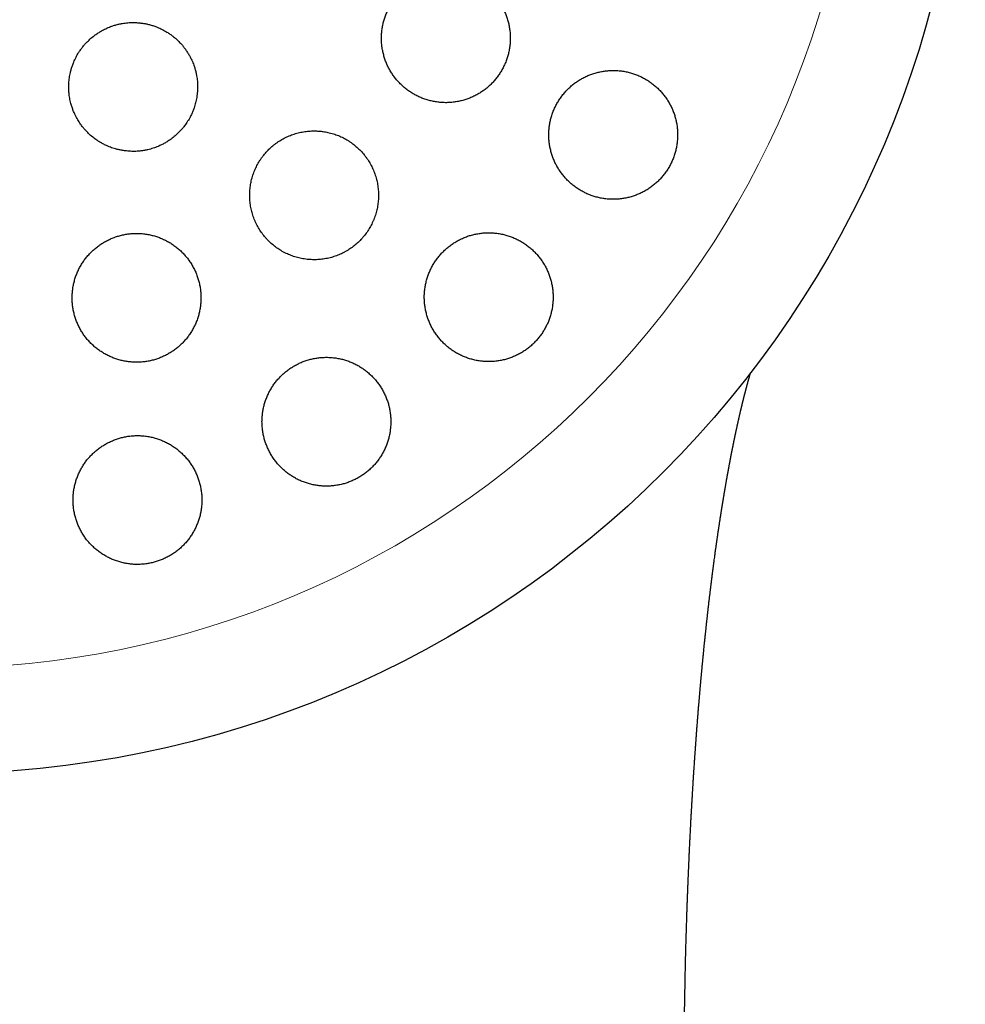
# Model space of a CAD drawing. Header units: millimetres. Extents: x 8 to 303, y 12 to 424.
# Tile 67 of 78: x 166 to 181, y 388 to 404. Entities that reach past the tile are written whole.
import ezdxf

# ---------------------------------------------------------------- set-up
doc = ezdxf.new("R2010")
doc.units = ezdxf.units.MM

msp = doc.modelspace()

# ---------------------------------------------------------------- linework, layer by layer
at = {"color": 7, "linetype": 'Continuous', "lineweight": 30}
msp.add_circle((164.984, 408.075), 16, dxfattribs=at)
at = {"color": 252, "linetype": 'Continuous', "lineweight": 0}
msp.add_arc((164.984, 408.075), 14.361, 90, 0, dxfattribs=at)
at = {"color": 7, "linetype": 'Continuous', "lineweight": 30}
for points, knots in [([(172.92, 404.493), (172.897, 404.492), (172.852, 404.491), (172.785, 404.484), (172.719, 404.473), (172.653, 404.457), (172.589, 404.437), (172.526, 404.413), (172.464, 404.384), (172.405, 404.351), (172.348, 404.314), (172.294, 404.274), (172.243, 404.23), (172.195, 404.183), (172.15, 404.132), (172.109, 404.079), (172.071, 404.023), (172.037, 403.965), (172.008, 403.905), (171.982, 403.843), (171.961, 403.779), (171.944, 403.714), (171.931, 403.649), (171.923, 403.582), (171.919, 403.515), (171.92, 403.448), (171.925, 403.381), (171.935, 403.315), (171.949, 403.249), (171.968, 403.185), (171.99, 403.122), (172.017, 403.06), (172.048, 403.001), (172.083, 402.943), (172.122, 402.888), (172.165, 402.836), (172.211, 402.786), (172.26, 402.74), (172.312, 402.697), (172.368, 402.658), (172.425, 402.623), (172.485, 402.591), (172.547, 402.564), (172.611, 402.541), (172.677, 402.522), (172.743, 402.508), (172.81, 402.498), (172.878, 402.493), (172.946, 402.492), (173.014, 402.497), (173.082, 402.505), (173.148, 402.518), (173.214, 402.536), (173.278, 402.558), (173.34, 402.585), (173.401, 402.616), (173.459, 402.65), (173.515, 402.688), (173.568, 402.73), (173.618, 402.776), (173.665, 402.825), (173.708, 402.876), (173.747, 402.931), (173.783, 402.987), (173.815, 403.047), (173.843, 403.108), (173.867, 403.171), (173.886, 403.235), (173.902, 403.3), (173.912, 403.366), (173.919, 403.433), (173.92, 403.5), (173.918, 403.567), (173.91, 403.634), (173.899, 403.7), (173.883, 403.765), (173.862, 403.829), (173.838, 403.891), (173.809, 403.952), (173.776, 404.011), (173.739, 404.067), (173.699, 404.121), (173.655, 404.172), (173.607, 404.22), (173.556, 404.265), (173.503, 404.306), (173.447, 404.344), (173.388, 404.377), (173.327, 404.407), (173.264, 404.432), (173.199, 404.454), (173.132, 404.471), (173.063, 404.483), (172.991, 404.491), (172.944, 404.492), (172.92, 404.493)], [0, 0, 0, 0, 0.010715, 0.021467, 0.03223, 0.042982, 0.053696, 0.064414, 0.075168, 0.085935, 0.096689, 0.107407, 0.118074, 0.128777, 0.139494, 0.150197, 0.160864, 0.171483, 0.182138, 0.192805, 0.20346, 0.214078, 0.224691, 0.235339, 0.245999, 0.256647, 0.267259, 0.277909, 0.288595, 0.299293, 0.309979, 0.320629, 0.331345, 0.342097, 0.352861, 0.363613, 0.374329, 0.38511, 0.395928, 0.406759, 0.417577, 0.428358, 0.439177, 0.450032, 0.4609, 0.471755, 0.482573, 0.493383, 0.50423, 0.515089, 0.525936, 0.536745, 0.547504, 0.558299, 0.569108, 0.579903, 0.590662, 0.60135, 0.612075, 0.622812, 0.633537, 0.644225, 0.654855, 0.665521, 0.676199, 0.686865, 0.697495, 0.708103, 0.718748, 0.729405, 0.74005, 0.750659, 0.761293, 0.771962, 0.782644, 0.793314, 0.803948, 0.814642, 0.825372, 0.836114, 0.846845, 0.857539, 0.868302, 0.879102, 0.889914, 0.900713, 0.911477, 0.922288, 0.933137, 0.943997, 0.954846, 0.965657, 0.9771, 0.988557, 1, 1, 1, 1]), ([(168.065, 403.737), (168.038, 403.736), (167.983, 403.735), (167.909, 403.725), (167.844, 403.713), (167.789, 403.698), (167.727, 403.678), (167.658, 403.651), (167.591, 403.618), (167.535, 403.585), (167.487, 403.553), (167.435, 403.514), (167.379, 403.465), (167.327, 403.412), (167.284, 403.362), (167.25, 403.317), (167.214, 403.262), (167.177, 403.198), (167.145, 403.13), (167.122, 403.069), (167.104, 403.015), (167.088, 402.952), (167.074, 402.878), (167.067, 402.804), (167.065, 402.739), (167.066, 402.682), (167.072, 402.617), (167.083, 402.543), (167.101, 402.47), (167.121, 402.408), (167.141, 402.354), (167.168, 402.294), (167.203, 402.228), (167.243, 402.166), (167.283, 402.113), (167.32, 402.069), (167.365, 402.022), (167.42, 401.971), (167.48, 401.925), (167.534, 401.889), (167.584, 401.86), (167.642, 401.83), (167.711, 401.8), (167.782, 401.777), (167.846, 401.761), (167.902, 401.75), (167.968, 401.741), (168.042, 401.736), (168.117, 401.737), (168.182, 401.743), (168.239, 401.751), (168.303, 401.764), (168.375, 401.785), (168.445, 401.81), (168.504, 401.838), (168.555, 401.864), (168.611, 401.898), (168.672, 401.94), (168.729, 401.988), (168.777, 402.033), (168.816, 402.075), (168.858, 402.125), (168.901, 402.185), (168.939, 402.249), (168.969, 402.307), (168.992, 402.359), (169.015, 402.421), (169.036, 402.492), (169.051, 402.565), (169.06, 402.63), (169.065, 402.686), (169.066, 402.752), (169.063, 402.826), (169.053, 402.9), (169.04, 402.965), (169.025, 403.02), (169.005, 403.082), (168.977, 403.151), (168.943, 403.218), (168.909, 403.274), (168.877, 403.322), (168.837, 403.374), (168.788, 403.43), (168.734, 403.482), (168.683, 403.524), (168.637, 403.558), (168.582, 403.594), (168.516, 403.631), (168.448, 403.661), (168.386, 403.684), (168.332, 403.701), (168.278, 403.714), (168.224, 403.724), (168.172, 403.731), (168.119, 403.736), (168.083, 403.736), (168.065, 403.737)], [0, 0, 0, 0, 0.013181, 0.026362, 0.035404, 0.044452, 0.053494, 0.066675, 0.079856, 0.088899, 0.097948, 0.106991, 0.120162, 0.133334, 0.142369, 0.151411, 0.160446, 0.173629, 0.186812, 0.195853, 0.204902, 0.213944, 0.227159, 0.240373, 0.249436, 0.258507, 0.26757, 0.280823, 0.294076, 0.303166, 0.312264, 0.321354, 0.334636, 0.347917, 0.357028, 0.366146, 0.375257, 0.388545, 0.401832, 0.410948, 0.420071, 0.429187, 0.442456, 0.455724, 0.464828, 0.473938, 0.483041, 0.496274, 0.509506, 0.518584, 0.52767, 0.536748, 0.549943, 0.563139, 0.572191, 0.58125, 0.590303, 0.603476, 0.616649, 0.625686, 0.63473, 0.643766, 0.656943, 0.670119, 0.679157, 0.688202, 0.697239, 0.710442, 0.723646, 0.732701, 0.741764, 0.750819, 0.764061, 0.777302, 0.786384, 0.795473, 0.804555, 0.81783, 0.831105, 0.840211, 0.849324, 0.858429, 0.871718, 0.885007, 0.894123, 0.903247, 0.912363, 0.92564, 0.938916, 0.948025, 0.957141, 0.96625, 0.97464, 0.98303, 0.991515, 1, 1, 1, 1]), ([(175.518, 402.993), (175.495, 402.992), (175.45, 402.991), (175.383, 402.984), (175.317, 402.973), (175.251, 402.957), (175.187, 402.937), (175.124, 402.913), (175.062, 402.884), (175.003, 402.851), (174.946, 402.814), (174.892, 402.774), (174.841, 402.73), (174.793, 402.683), (174.748, 402.632), (174.707, 402.579), (174.669, 402.523), (174.636, 402.465), (174.606, 402.406), (174.581, 402.344), (174.559, 402.28), (174.542, 402.216), (174.529, 402.15), (174.521, 402.084), (174.517, 402.018), (174.518, 401.951), (174.523, 401.885), (174.532, 401.819), (174.546, 401.753), (174.564, 401.689), (174.587, 401.626), (174.613, 401.565), (174.644, 401.505), (174.679, 401.448), (174.717, 401.392), (174.759, 401.34), (174.805, 401.29), (174.854, 401.244), (174.906, 401.201), (174.962, 401.161), (175.019, 401.125), (175.079, 401.093), (175.141, 401.066), (175.205, 401.042), (175.271, 401.023), (175.338, 401.008), (175.405, 400.998), (175.474, 400.993), (175.542, 400.992), (175.61, 400.996), (175.678, 401.005), (175.745, 401.018), (175.811, 401.036), (175.875, 401.058), (175.938, 401.085), (175.999, 401.115), (176.058, 401.15), (176.113, 401.189), (176.166, 401.231), (176.216, 401.276), (176.263, 401.325), (176.306, 401.376), (176.346, 401.431), (176.381, 401.487), (176.413, 401.546), (176.441, 401.607), (176.465, 401.67), (176.484, 401.734), (176.499, 401.798), (176.51, 401.864), (176.516, 401.931), (176.518, 401.997), (176.516, 402.064), (176.509, 402.13), (176.497, 402.196), (176.482, 402.261), (176.462, 402.324), (176.438, 402.387), (176.409, 402.447), (176.377, 402.506), (176.34, 402.563), (176.3, 402.617), (176.256, 402.668), (176.209, 402.716), (176.158, 402.761), (176.105, 402.803), (176.049, 402.841), (175.99, 402.875), (175.929, 402.905), (175.866, 402.931), (175.801, 402.953), (175.733, 402.97), (175.663, 402.983), (175.591, 402.991), (175.542, 402.992), (175.518, 402.993)], [0, 0, 0, 0, 0.010716, 0.021469, 0.032233, 0.042985, 0.053701, 0.064421, 0.075179, 0.085949, 0.096706, 0.107426, 0.118057, 0.128725, 0.139405, 0.150073, 0.160703, 0.171249, 0.18183, 0.192424, 0.203005, 0.213551, 0.224085, 0.234654, 0.245236, 0.255805, 0.266339, 0.276939, 0.287575, 0.298222, 0.308858, 0.319458, 0.330174, 0.340925, 0.351689, 0.36244, 0.373156, 0.383988, 0.394856, 0.405737, 0.416606, 0.427438, 0.438337, 0.449273, 0.460221, 0.471157, 0.482055, 0.492939, 0.503862, 0.514796, 0.525718, 0.536602, 0.547396, 0.558228, 0.569072, 0.579903, 0.590696, 0.601365, 0.612071, 0.622789, 0.633494, 0.644162, 0.654727, 0.665328, 0.675941, 0.686542, 0.697107, 0.707635, 0.718198, 0.728773, 0.739337, 0.749865, 0.760436, 0.771043, 0.781663, 0.79227, 0.802842, 0.81352, 0.824232, 0.834958, 0.845671, 0.856349, 0.867148, 0.877984, 0.888833, 0.899669, 0.910469, 0.921355, 0.932279, 0.943215, 0.954138, 0.965024, 0.976678, 0.988346, 1, 1, 1, 1]), ([(170.874, 402.055), (170.846, 402.054), (170.791, 402.053), (170.71, 402.042), (170.641, 402.028), (170.586, 402.013), (170.532, 401.995), (170.467, 401.97), (170.393, 401.933), (170.333, 401.897), (170.286, 401.864), (170.241, 401.83), (170.188, 401.784), (170.13, 401.725), (170.086, 401.672), (170.052, 401.626), (170.021, 401.578), (169.986, 401.518), (169.951, 401.443), (169.927, 401.378), (169.91, 401.324), (169.896, 401.269), (169.883, 401.2), (169.875, 401.118), (169.873, 401.049), (169.876, 400.992), (169.88, 400.935), (169.891, 400.866), (169.91, 400.785), (169.931, 400.719), (169.952, 400.666), (169.976, 400.614), (170.009, 400.551), (170.053, 400.481), (170.096, 400.425), (170.134, 400.382), (170.173, 400.34), (170.225, 400.293), (170.291, 400.241), (170.35, 400.202), (170.4, 400.174), (170.451, 400.148), (170.516, 400.12), (170.595, 400.093), (170.664, 400.076), (170.721, 400.066), (170.778, 400.059), (170.848, 400.054), (170.931, 400.055), (171.001, 400.062), (171.058, 400.072), (171.114, 400.083), (171.182, 400.102), (171.26, 400.131), (171.323, 400.161), (171.373, 400.188), (171.422, 400.218), (171.48, 400.258), (171.543, 400.31), (171.593, 400.359), (171.631, 400.401), (171.668, 400.445), (171.708, 400.502), (171.751, 400.572), (171.782, 400.634), (171.804, 400.687), (171.824, 400.74), (171.844, 400.807), (171.861, 400.887), (171.87, 400.956), (171.873, 401.013), (171.874, 401.07), (171.871, 401.14), (171.861, 401.222), (171.847, 401.29), (171.831, 401.345), (171.813, 401.399), (171.787, 401.464), (171.75, 401.539), (171.714, 401.599), (171.681, 401.646), (171.646, 401.691), (171.6, 401.744), (171.54, 401.802), (171.485, 401.847), (171.439, 401.881), (171.39, 401.912), (171.329, 401.947), (171.253, 401.982), (171.186, 402.005), (171.131, 402.022), (171.079, 402.034), (171.017, 402.045), (170.946, 402.053), (170.898, 402.054), (170.874, 402.055)], [0, 0, 0, 0, 0.0131052, 0.0262103, 0.0393156, 0.046341, 0.0533664, 0.0664717, 0.0795769, 0.0926823, 0.0997125, 0.1067426, 0.1198082, 0.1328738, 0.1459394, 0.1529461, 0.1599528, 0.1730136, 0.1860743, 0.1991351, 0.2061356, 0.2131361, 0.2262457, 0.2393553, 0.2524649, 0.2594893, 0.2665136, 0.2797047, 0.2928958, 0.306087, 0.313155, 0.320223, 0.3334934, 0.3467638, 0.3600342, 0.3671471, 0.3742599, 0.3875727, 0.4008855, 0.4141983, 0.4213376, 0.428477, 0.4417758, 0.4550746, 0.4683735, 0.4755089, 0.4826443, 0.4958785, 0.5091127, 0.522347, 0.5294495, 0.5365519, 0.5496998, 0.5628476, 0.5759955, 0.5830507, 0.5901058, 0.603184, 0.6162622, 0.6293405, 0.6363552, 0.6433699, 0.6564255, 0.6694811, 0.6825367, 0.6895355, 0.6965343, 0.7096235, 0.7227128, 0.7358021, 0.742816, 0.74983, 0.7629944, 0.7761588, 0.7893232, 0.7963766, 0.8034301, 0.8166787, 0.8299274, 0.8431761, 0.8502763, 0.8573766, 0.870682, 0.8839875, 0.8972929, 0.9044271, 0.9115613, 0.9248704, 0.9381796, 0.9514889, 0.9586289, 0.9657689, 0.9771744, 0.9885946, 1, 1, 1, 1]), ([(168.118, 400.464), (168.095, 400.463), (168.051, 400.462), (167.984, 400.455), (167.918, 400.444), (167.853, 400.428), (167.788, 400.409), (167.726, 400.384), (167.665, 400.356), (167.606, 400.324), (167.55, 400.287), (167.496, 400.248), (167.445, 400.204), (167.397, 400.158), (167.352, 400.108), (167.311, 400.055), (167.273, 400), (167.239, 399.942), (167.209, 399.882), (167.183, 399.82), (167.161, 399.756), (167.143, 399.692), (167.13, 399.626), (167.122, 399.559), (167.117, 399.492), (167.118, 399.424), (167.123, 399.357), (167.132, 399.29), (167.146, 399.224), (167.165, 399.158), (167.187, 399.095), (167.215, 399.033), (167.246, 398.972), (167.281, 398.914), (167.321, 398.859), (167.363, 398.806), (167.41, 398.756), (167.459, 398.71), (167.512, 398.667), (167.568, 398.628), (167.626, 398.592), (167.686, 398.561), (167.748, 398.534), (167.812, 398.511), (167.877, 398.492), (167.944, 398.478), (168.011, 398.469), (168.078, 398.464), (168.146, 398.463), (168.213, 398.467), (168.28, 398.476), (168.346, 398.489), (168.411, 398.507), (168.474, 398.529), (168.537, 398.555), (168.597, 398.585), (168.654, 398.619), (168.71, 398.657), (168.762, 398.698), (168.812, 398.743), (168.859, 398.791), (168.902, 398.842), (168.942, 398.896), (168.978, 398.953), (169.01, 399.011), (169.039, 399.072), (169.063, 399.135), (169.083, 399.199), (169.098, 399.264), (169.11, 399.331), (169.116, 399.398), (169.119, 399.465), (169.116, 399.532), (169.109, 399.6), (169.098, 399.667), (169.082, 399.732), (169.061, 399.797), (169.037, 399.86), (169.008, 399.921), (168.974, 399.981), (168.937, 400.038), (168.897, 400.092), (168.852, 400.143), (168.804, 400.192), (168.753, 400.237), (168.699, 400.278), (168.643, 400.316), (168.584, 400.349), (168.522, 400.379), (168.459, 400.404), (168.395, 400.425), (168.328, 400.442), (168.259, 400.454), (168.189, 400.462), (168.141, 400.463), (168.118, 400.464)], [0, 0, 0, 0, 0.010614, 0.021264, 0.031927, 0.042577, 0.053191, 0.063805, 0.074456, 0.085118, 0.095769, 0.106383, 0.116997, 0.127646, 0.138307, 0.148957, 0.15957, 0.170224, 0.180913, 0.191615, 0.202304, 0.212958, 0.223678, 0.234434, 0.245203, 0.25596, 0.26668, 0.277465, 0.288286, 0.29912, 0.309942, 0.320727, 0.331546, 0.342402, 0.353271, 0.364127, 0.374946, 0.385753, 0.396598, 0.407456, 0.4183, 0.429107, 0.439862, 0.450653, 0.461457, 0.472249, 0.483003, 0.493687, 0.504407, 0.51514, 0.525861, 0.536544, 0.547171, 0.557835, 0.56851, 0.579174, 0.589801, 0.60041, 0.611055, 0.621712, 0.632357, 0.642966, 0.653603, 0.664275, 0.67496, 0.685633, 0.69627, 0.706969, 0.717703, 0.72845, 0.739184, 0.749883, 0.76065, 0.771454, 0.78227, 0.793074, 0.803841, 0.814654, 0.825504, 0.836367, 0.847217, 0.85803, 0.868846, 0.8797, 0.890565, 0.901418, 0.912234, 0.923008, 0.933819, 0.944643, 0.955454, 0.966227, 0.97748, 0.988747, 1, 1, 1, 1]), ([(173.585, 400.474), (173.562, 400.473), (173.518, 400.472), (173.451, 400.465), (173.385, 400.454), (173.32, 400.439), (173.255, 400.419), (173.193, 400.394), (173.132, 400.366), (173.073, 400.333), (173.016, 400.297), (172.962, 400.257), (172.911, 400.214), (172.863, 400.167), (172.818, 400.117), (172.777, 400.064), (172.739, 400.009), (172.706, 399.952), (172.676, 399.892), (172.65, 399.831), (172.628, 399.768), (172.611, 399.703), (172.598, 399.638), (172.589, 399.572), (172.584, 399.505), (172.585, 399.439), (172.589, 399.372), (172.598, 399.306), (172.612, 399.24), (172.63, 399.175), (172.652, 399.112), (172.678, 399.05), (172.709, 398.99), (172.743, 398.932), (172.782, 398.876), (172.824, 398.823), (172.87, 398.773), (172.919, 398.726), (172.972, 398.683), (173.027, 398.643), (173.085, 398.606), (173.145, 398.574), (173.208, 398.547), (173.272, 398.523), (173.338, 398.504), (173.405, 398.489), (173.472, 398.479), (173.54, 398.474), (173.608, 398.473), (173.677, 398.477), (173.744, 398.486), (173.811, 398.499), (173.877, 398.516), (173.941, 398.538), (174.003, 398.565), (174.064, 398.595), (174.122, 398.629), (174.177, 398.667), (174.23, 398.709), (174.28, 398.754), (174.326, 398.802), (174.37, 398.853), (174.409, 398.907), (174.445, 398.963), (174.477, 399.022), (174.506, 399.082), (174.53, 399.144), (174.549, 399.208), (174.565, 399.272), (174.576, 399.338), (174.583, 399.405), (174.585, 399.471), (174.583, 399.538), (174.577, 399.605), (174.566, 399.671), (174.55, 399.736), (174.531, 399.8), (174.507, 399.863), (174.478, 399.924), (174.446, 399.983), (174.409, 400.04), (174.369, 400.095), (174.325, 400.147), (174.278, 400.195), (174.227, 400.241), (174.173, 400.283), (174.117, 400.321), (174.058, 400.355), (173.997, 400.386), (173.933, 400.412), (173.868, 400.433), (173.801, 400.451), (173.73, 400.464), (173.658, 400.472), (173.609, 400.473), (173.585, 400.474)], [0, 0, 0, 0, 0.010625, 0.021287, 0.03196, 0.042621, 0.053246, 0.063875, 0.07454, 0.085218, 0.095883, 0.106512, 0.117071, 0.127667, 0.138275, 0.148871, 0.159431, 0.16996, 0.180525, 0.191102, 0.201667, 0.212196, 0.222774, 0.233388, 0.244014, 0.254629, 0.265207, 0.275894, 0.286616, 0.29735, 0.308072, 0.318759, 0.329566, 0.34041, 0.351266, 0.36211, 0.372917, 0.383807, 0.394734, 0.405673, 0.4166, 0.427489, 0.438384, 0.449318, 0.460263, 0.471196, 0.482091, 0.492911, 0.503769, 0.51464, 0.525498, 0.536317, 0.547015, 0.557751, 0.568499, 0.579234, 0.589932, 0.600516, 0.611137, 0.62177, 0.632391, 0.642975, 0.653504, 0.664069, 0.674646, 0.685211, 0.69574, 0.706294, 0.716884, 0.727487, 0.738077, 0.748632, 0.759281, 0.769965, 0.780662, 0.791347, 0.801997, 0.812769, 0.823577, 0.834398, 0.845207, 0.85598, 0.866851, 0.87776, 0.888681, 0.899589, 0.910461, 0.921364, 0.932304, 0.943257, 0.954197, 0.965099, 0.976728, 0.988372, 1, 1, 1, 1]), ([(171.065, 398.541), (171.043, 398.54), (170.999, 398.539), (170.932, 398.532), (170.866, 398.521), (170.801, 398.506), (170.737, 398.486), (170.675, 398.462), (170.614, 398.434), (170.556, 398.402), (170.499, 398.366), (170.445, 398.326), (170.394, 398.283), (170.346, 398.236), (170.302, 398.187), (170.26, 398.135), (170.222, 398.08), (170.189, 398.023), (170.158, 397.963), (170.132, 397.902), (170.11, 397.839), (170.092, 397.775), (170.079, 397.709), (170.07, 397.643), (170.065, 397.576), (170.065, 397.509), (170.07, 397.442), (170.079, 397.375), (170.092, 397.309), (170.11, 397.243), (170.132, 397.18), (170.159, 397.117), (170.189, 397.057), (170.224, 396.998), (170.263, 396.942), (170.306, 396.889), (170.352, 396.839), (170.401, 396.792), (170.454, 396.748), (170.51, 396.708), (170.568, 396.672), (170.628, 396.64), (170.691, 396.613), (170.755, 396.589), (170.821, 396.57), (170.887, 396.556), (170.955, 396.546), (171.023, 396.541), (171.09, 396.54), (171.158, 396.544), (171.225, 396.553), (171.292, 396.566), (171.357, 396.583), (171.42, 396.605), (171.483, 396.631), (171.543, 396.661), (171.601, 396.695), (171.656, 396.733), (171.708, 396.774), (171.758, 396.818), (171.805, 396.866), (171.848, 396.917), (171.888, 396.97), (171.924, 397.026), (171.956, 397.085), (171.985, 397.145), (172.009, 397.207), (172.029, 397.27), (172.045, 397.335), (172.056, 397.401), (172.063, 397.468), (172.066, 397.535), (172.064, 397.602), (172.058, 397.669), (172.047, 397.736), (172.032, 397.801), (172.012, 397.866), (171.988, 397.929), (171.959, 397.991), (171.926, 398.05), (171.89, 398.108), (171.849, 398.163), (171.805, 398.214), (171.757, 398.263), (171.706, 398.309), (171.652, 398.351), (171.596, 398.389), (171.537, 398.423), (171.475, 398.453), (171.412, 398.479), (171.347, 398.501), (171.279, 398.518), (171.21, 398.531), (171.138, 398.539), (171.09, 398.54), (171.065, 398.541)], [0, 0, 0, 0, 0.010559, 0.0211539, 0.0317609, 0.0423555, 0.0529141, 0.0634749, 0.0740719, 0.0846812, 0.0952782, 0.1058389, 0.1163678, 0.1269324, 0.1375092, 0.1480741, 0.1586032, 0.1691641, 0.1797603, 0.1903688, 0.2009655, 0.2115268, 0.2221856, 0.2328798, 0.2435864, 0.2542811, 0.2649403, 0.2757217, 0.2865393, 0.2973694, 0.3081873, 0.3189689, 0.3298456, 0.3407593, 0.3516855, 0.3625991, 0.3734758, 0.3843774, 0.3953167, 0.4062685, 0.4172074, 0.4281086, 0.4389518, 0.4498329, 0.4607266, 0.4716072, 0.4824498, 0.493177, 0.5039418, 0.514719, 0.5254833, 0.5362101, 0.5468166, 0.5574598, 0.5681154, 0.5787585, 0.5893648, 0.5998995, 0.6104701, 0.621053, 0.6316238, 0.6421587, 0.6527005, 0.6632776, 0.673867, 0.6844446, 0.6949868, 0.70561, 0.7162687, 0.7269397, 0.7375989, 0.7482226, 0.7589671, 0.7697475, 0.7805403, 0.7913211, 0.8020659, 0.8129197, 0.8238103, 0.8347134, 0.845604, 0.8564579, 0.8673609, 0.8783014, 0.8892545, 0.9001947, 0.9110975, 0.9219662, 0.9328729, 0.9437921, 0.9546982, 0.9655664, 0.9770393, 0.9885273, 1, 1, 1, 1]), ([(176.617, 387.206), (176.617, 387.258), (176.617, 387.361), (176.618, 387.512), (176.618, 387.657), (176.619, 387.797), (176.62, 387.931), (176.622, 388.058), (176.623, 388.177), (176.624, 388.288), (176.626, 388.395), (176.627, 388.497), (176.629, 388.597), (176.631, 388.693), (176.633, 388.786), (176.634, 388.873), (176.636, 388.956), (176.638, 389.033), (176.639, 389.104), (176.641, 389.169), (176.642, 389.228), (176.644, 389.282), (176.645, 389.331), (176.646, 389.378), (176.647, 389.421), (176.648, 389.461), (176.649, 389.495), (176.65, 389.523), (176.651, 389.546), (176.651, 389.563), (176.652, 389.577), (176.652, 389.591), (176.653, 389.606), (176.653, 389.624), (176.654, 389.644), (176.655, 389.67), (176.656, 389.7), (176.657, 389.734), (176.658, 389.772), (176.659, 389.812), (176.66, 389.853), (176.662, 389.892), (176.663, 389.929), (176.664, 389.964), (176.665, 390), (176.667, 390.037), (176.668, 390.073), (176.669, 390.107), (176.67, 390.138), (176.671, 390.164), (176.672, 390.186), (176.673, 390.202), (176.673, 390.214), (176.674, 390.225), (176.674, 390.237), (176.675, 390.254), (176.675, 390.275), (176.676, 390.3), (176.678, 390.327), (176.679, 390.355), (176.68, 390.382), (176.681, 390.409), (176.682, 390.443), (176.684, 390.485), (176.686, 390.534), (176.688, 390.581), (176.69, 390.626), (176.692, 390.668), (176.693, 390.703), (176.695, 390.734), (176.696, 390.76), (176.697, 390.788), (176.698, 390.818), (176.7, 390.85), (176.702, 390.884), (176.703, 390.921), (176.705, 390.96), (176.707, 390.995), (176.708, 391.023), (176.709, 391.041), (176.71, 391.055), (176.71, 391.069), (176.711, 391.086), (176.712, 391.11), (176.714, 391.141), (176.716, 391.177), (176.718, 391.218), (176.72, 391.264), (176.723, 391.305), (176.724, 391.34), (176.726, 391.37), (176.728, 391.4), (176.729, 391.429), (176.731, 391.455), (176.732, 391.477), (176.733, 391.497), (176.734, 391.519), (176.736, 391.544), (176.737, 391.571), (176.739, 391.598), (176.74, 391.626), (176.742, 391.654), (176.744, 391.685), (176.746, 391.718), (176.748, 391.749), (176.749, 391.775), (176.75, 391.794), (176.751, 391.809), (176.752, 391.821), (176.753, 391.837), (176.754, 391.857), (176.756, 391.883), (176.757, 391.912), (176.759, 391.942), (176.761, 391.974), (176.763, 392.006), (176.765, 392.038), (176.767, 392.067), (176.769, 392.091), (176.77, 392.109), (176.771, 392.126), (176.772, 392.144), (176.774, 392.168), (176.776, 392.198), (176.778, 392.231), (176.78, 392.265), (176.783, 392.3), (176.785, 392.332), (176.787, 392.359), (176.788, 392.379), (176.789, 392.396), (176.79, 392.411), (176.792, 392.428), (176.793, 392.449), (176.795, 392.473), (176.797, 392.5), (176.799, 392.528), (176.801, 392.556), (176.803, 392.583), (176.805, 392.607), (176.806, 392.628), (176.807, 392.647), (176.809, 392.661), (176.81, 392.674), (176.811, 392.688), (176.812, 392.707), (176.814, 392.732), (176.816, 392.76), (176.818, 392.791), (176.821, 392.825), (176.824, 392.862), (176.826, 392.894), (176.828, 392.921), (176.83, 392.939), (176.831, 392.955), (176.833, 392.973), (176.834, 392.996), (176.837, 393.023), (176.839, 393.053), (176.841, 393.083), (176.844, 393.114), (176.847, 393.143), (176.849, 393.168), (176.85, 393.187), (176.852, 393.204), (176.853, 393.222), (176.855, 393.241), (176.856, 393.261), (176.858, 393.28), (176.86, 393.298), (176.861, 393.313), (176.862, 393.325), (176.863, 393.338), (176.864, 393.353), (176.866, 393.372), (176.868, 393.393), (176.87, 393.413), (176.871, 393.432), (176.873, 393.448), (176.874, 393.464), (176.876, 393.481), (176.877, 393.501), (176.879, 393.523), (176.881, 393.546), (176.883, 393.568), (176.885, 393.587), (176.887, 393.606), (176.889, 393.625), (176.89, 393.644), (176.892, 393.664), (176.894, 393.685), (176.896, 393.708), (176.899, 393.732), (176.901, 393.759), (176.904, 393.788), (176.906, 393.814), (176.908, 393.835), (176.91, 393.852), (176.912, 393.871), (176.914, 393.895), (176.917, 393.923), (176.92, 393.951), (176.922, 393.977), (176.925, 394.004), (176.928, 394.031), (176.93, 394.056), (176.932, 394.077), (176.935, 394.098), (176.937, 394.122), (176.94, 394.15), (176.943, 394.175), (176.945, 394.196), (176.946, 394.211), (176.947, 394.223), (176.949, 394.236), (176.951, 394.254), (176.953, 394.275), (176.955, 394.299), (176.958, 394.32), (176.96, 394.339), (176.962, 394.357), (176.964, 394.377), (176.966, 394.397), (176.968, 394.417), (176.97, 394.435), (176.972, 394.453), (176.974, 394.471), (176.976, 394.49), (176.979, 394.511), (176.981, 394.534), (176.983, 394.555), (176.985, 394.571), (176.987, 394.584), (176.988, 394.596), (176.99, 394.61), (176.992, 394.627), (176.993, 394.643), (176.995, 394.657), (176.996, 394.668), (176.997, 394.678), (176.999, 394.692), (177.001, 394.712), (177.005, 394.739), (177.007, 394.764), (177.01, 394.784), (177.011, 394.797), (177.013, 394.808), (177.014, 394.818), (177.015, 394.832), (177.018, 394.849), (177.02, 394.87), (177.023, 394.891), (177.025, 394.91), (177.027, 394.926), (177.028, 394.94), (177.03, 394.951), (177.031, 394.961), (177.032, 394.973), (177.034, 394.987), (177.036, 395.002), (177.038, 395.017), (177.04, 395.029), (177.041, 395.04), (177.042, 395.051), (177.044, 395.063), (177.046, 395.079), (177.048, 395.095), (177.05, 395.111), (177.051, 395.123), (177.053, 395.135), (177.054, 395.148), (177.056, 395.163), (177.059, 395.18), (177.061, 395.2), (177.064, 395.221), (177.066, 395.24), (177.068, 395.255), (177.07, 395.268), (177.071, 395.28), (177.073, 395.295), (177.075, 395.311), (177.078, 395.327), (177.08, 395.344), (177.082, 395.36), (177.084, 395.377), (177.088, 395.403), (177.092, 395.434), (177.097, 395.469), (177.101, 395.5), (177.105, 395.533), (177.11, 395.565), (177.113, 395.591), (177.116, 395.61), (177.118, 395.624), (177.12, 395.636), (177.121, 395.646), (177.122, 395.655), (177.124, 395.663), (177.125, 395.673), (177.127, 395.684), (177.128, 395.697), (177.131, 395.712), (177.133, 395.729), (177.136, 395.747), (177.138, 395.762), (177.14, 395.773), (177.141, 395.784), (177.143, 395.795), (177.144, 395.807), (177.147, 395.823), (177.149, 395.84), (177.151, 395.855), (177.153, 395.867), (177.155, 395.877), (177.156, 395.887), (177.158, 395.899), (177.16, 395.912), (177.162, 395.926), (177.164, 395.938), (177.166, 395.95), (177.168, 395.964), (177.17, 395.978), (177.173, 395.996), (177.175, 396.014), (177.178, 396.031), (177.18, 396.046), (177.182, 396.059), (177.184, 396.07), (177.186, 396.08), (177.187, 396.091), (177.189, 396.104), (177.192, 396.119), (177.194, 396.135), (177.196, 396.149), (177.198, 396.161), (177.2, 396.173), (177.202, 396.186), (177.205, 396.201), (177.207, 396.214), (177.209, 396.226), (177.211, 396.237), (177.212, 396.247), (177.214, 396.258), (177.216, 396.27), (177.218, 396.285), (177.221, 396.3), (177.223, 396.312), (177.224, 396.321), (177.226, 396.33), (177.227, 396.34), (177.229, 396.353), (177.232, 396.368), (177.235, 396.385), (177.238, 396.402), (177.24, 396.418), (177.242, 396.43), (177.244, 396.44), (177.245, 396.447), (177.246, 396.455), (177.248, 396.464), (177.25, 396.475), (177.252, 396.487), (177.254, 396.498), (177.256, 396.511), (177.259, 396.526), (177.262, 396.544), (177.265, 396.564), (177.268, 396.583), (177.272, 396.601), (177.275, 396.62), (177.278, 396.638), (177.281, 396.654), (177.283, 396.665), (177.285, 396.675), (177.286, 396.684), (177.288, 396.694), (177.29, 396.707), (177.293, 396.719), (177.295, 396.731), (177.297, 396.741), (177.298, 396.75), (177.3, 396.76), (177.302, 396.772), (177.305, 396.786), (177.308, 396.801), (177.31, 396.816), (177.313, 396.829), (177.315, 396.84), (177.317, 396.85), (177.318, 396.86), (177.32, 396.87), (177.323, 396.883), (177.326, 396.898), (177.328, 396.913), (177.331, 396.924), (177.332, 396.933), (177.334, 396.941), (177.335, 396.949), (177.337, 396.959), (177.339, 396.97), (177.341, 396.981), (177.343, 396.991), (177.345, 397), (177.347, 397.008), (177.348, 397.017), (177.35, 397.026), (177.352, 397.036), (177.354, 397.046), (177.356, 397.056), (177.358, 397.064), (177.359, 397.072), (177.36, 397.078), (177.362, 397.085), (177.363, 397.093), (177.365, 397.102), (177.367, 397.113), (177.369, 397.123), (177.371, 397.132), (177.373, 397.141), (177.374, 397.148), (177.375, 397.154), (177.377, 397.159), (177.378, 397.166), (177.38, 397.175), (177.382, 397.187), (177.384, 397.199), (177.387, 397.209), (177.389, 397.219), (177.39, 397.228), (177.392, 397.237), (177.395, 397.248), (177.397, 397.261), (177.4, 397.274), (177.402, 397.285), (177.404, 397.293), (177.405, 397.3), (177.407, 397.308), (177.409, 397.316), (177.411, 397.327), (177.413, 397.338), (177.416, 397.35), (177.418, 397.359), (177.419, 397.366), (177.421, 397.375), (177.424, 397.387), (177.426, 397.396), (177.428, 397.405), (177.429, 397.412), (177.43, 397.418), (177.432, 397.426), (177.435, 397.438), (177.438, 397.452), (177.441, 397.466), (177.443, 397.478), (177.446, 397.489), (177.449, 397.501), (177.451, 397.513), (177.454, 397.524), (177.456, 397.534), (177.458, 397.545), (177.461, 397.558), (177.464, 397.57), (177.467, 397.582), (177.469, 397.592), (177.471, 397.602), (177.474, 397.613), (177.476, 397.624), (177.479, 397.635), (177.481, 397.646), (177.484, 397.656), (177.486, 397.667), (177.489, 397.679), (177.492, 397.691), (177.494, 397.702), (177.497, 397.713), (177.499, 397.723), (177.502, 397.736), (177.505, 397.749), (177.508, 397.761), (177.511, 397.772), (177.514, 397.785), (177.517, 397.796), (177.519, 397.806), (177.521, 397.814), (177.523, 397.821), (177.524, 397.828), (177.526, 397.836), (177.528, 397.844), (177.531, 397.853), (177.533, 397.861), (177.534, 397.868), (177.536, 397.874), (177.538, 397.881), (177.539, 397.889), (177.541, 397.896), (177.543, 397.903), (177.545, 397.91), (177.546, 397.915), (177.547, 397.92), (177.548, 397.924), (177.55, 397.93), (177.551, 397.936), (177.553, 397.944), (177.555, 397.952), (177.557, 397.958), (177.558, 397.964), (177.56, 397.969), (177.561, 397.974), (177.563, 397.98), (177.565, 397.988), (177.567, 397.996), (177.569, 398.004), (177.571, 398.011), (177.572, 398.018), (177.574, 398.025), (177.577, 398.034), (177.579, 398.043), (177.581, 398.052), (177.583, 398.06), (177.586, 398.069), (177.588, 398.079), (177.591, 398.09), (177.594, 398.1), (177.596, 398.108), (177.598, 398.116), (177.6, 398.124), (177.603, 398.132), (177.605, 398.14), (177.607, 398.146), (177.608, 398.151), (177.609, 398.154), (177.61, 398.159), (177.611, 398.164), (177.613, 398.169), (177.615, 398.175), (177.616, 398.18), (177.617, 398.184), (177.618, 398.188), (177.619, 398.191), (177.62, 398.195), (177.621, 398.2), (177.623, 398.205), (177.625, 398.211), (177.626, 398.217), (177.628, 398.223), (177.629, 398.227), (177.631, 398.232), (177.632, 398.238), (177.634, 398.244), (177.636, 398.251), (177.638, 398.258), (177.64, 398.264), (177.641, 398.269), (177.643, 398.274), (177.644, 398.279), (177.646, 398.285), (177.647, 398.291), (177.649, 398.296), (177.65, 398.299), (177.65, 398.301), (177.651, 398.301)], [0, 0, 0, 0, 0.0107061, 0.0210308, 0.0309766, 0.0405462, 0.0497417, 0.0585657, 0.066547, 0.0742016, 0.0815311, 0.0885371, 0.0952212, 0.1019601, 0.10834, 0.1143624, 0.1200288, 0.1253405, 0.1302987, 0.1346509, 0.1386908, 0.1424193, 0.1458371, 0.148945, 0.1520522, 0.1547741, 0.1571111, 0.1590642, 0.1606338, 0.1618206, 0.1626626, 0.1636162, 0.1646814, 0.1658581, 0.1672598, 0.1690144, 0.1711215, 0.17358, 0.1762478, 0.1790147, 0.1818806, 0.1848451, 0.1872436, 0.1897027, 0.1922224, 0.1948026, 0.1974019, 0.1997556, 0.2019487, 0.2038083, 0.205335, 0.2065293, 0.2072347, 0.2078332, 0.2086929, 0.2098489, 0.2113335, 0.2131259, 0.2151349, 0.2171078, 0.21903, 0.2209016, 0.2227225, 0.2263541, 0.2297923, 0.2331084, 0.2363069, 0.2393158, 0.2420205, 0.2438413, 0.2457474, 0.2477434, 0.2498289, 0.252065, 0.254623, 0.2571484, 0.25993, 0.2629637, 0.26461, 0.2659245, 0.2669076, 0.2675597, 0.2688727, 0.2706191, 0.2727982, 0.2754091, 0.278421, 0.2817022, 0.2852362, 0.2872829, 0.2894053, 0.2916032, 0.293817, 0.2957523, 0.297226, 0.298438, 0.3001574, 0.3019936, 0.3039465, 0.3060472, 0.3079248, 0.3099866, 0.3122324, 0.3146616, 0.3172475, 0.3190145, 0.3203926, 0.3213822, 0.3222042, 0.323173, 0.3247794, 0.3266773, 0.3288415, 0.3311022, 0.3334274, 0.3358169, 0.3382705, 0.3404643, 0.3422196, 0.3435057, 0.3445879, 0.3459444, 0.3475845, 0.3499264, 0.3524757, 0.355036, 0.3576072, 0.3601894, 0.3621059, 0.3636546, 0.3648277, 0.3658384, 0.3670824, 0.3686662, 0.3705216, 0.3725843, 0.3746838, 0.3768105, 0.3789644, 0.3806759, 0.3823419, 0.3837386, 0.3848462, 0.3856871, 0.3865593, 0.3881378, 0.3900104, 0.3921689, 0.3945495, 0.3971371, 0.3999309, 0.4028822, 0.4046502, 0.4060478, 0.4071111, 0.4082072, 0.4101906, 0.4124683, 0.4146615, 0.4169953, 0.4194694, 0.4219422, 0.423659, 0.425131, 0.4263588, 0.4276325, 0.4292411, 0.4307396, 0.4323772, 0.4337969, 0.4349464, 0.4358261, 0.4367066, 0.4378886, 0.4393754, 0.4411155, 0.4427554, 0.4442274, 0.4454617, 0.4466186, 0.4479749, 0.449558, 0.4513041, 0.4533143, 0.4550239, 0.4564688, 0.4579156, 0.4594196, 0.4609663, 0.4624548, 0.4642454, 0.4660632, 0.4679468, 0.4700844, 0.4726466, 0.474804, 0.4764387, 0.4776062, 0.4790483, 0.4808882, 0.4835163, 0.485779, 0.4876938, 0.4899073, 0.4924772, 0.4944387, 0.4959034, 0.4976147, 0.4996365, 0.501923, 0.5044614, 0.505954, 0.5071252, 0.5080231, 0.5090708, 0.5103676, 0.5123786, 0.5143995, 0.5161718, 0.5176969, 0.5192059, 0.5208808, 0.522646, 0.524301, 0.5258479, 0.5273321, 0.5287665, 0.5303532, 0.5321561, 0.5341952, 0.5360652, 0.5375167, 0.538383, 0.5393367, 0.5405796, 0.5421083, 0.5435827, 0.5447499, 0.5456394, 0.5464623, 0.5474158, 0.5493327, 0.5516501, 0.5543845, 0.5557245, 0.5568736, 0.5578266, 0.5586315, 0.5595741, 0.5613192, 0.5632902, 0.5651034, 0.566747, 0.5682126, 0.5694744, 0.5703588, 0.5711482, 0.5721493, 0.5734211, 0.5749342, 0.5763103, 0.5773754, 0.5782172, 0.5791, 0.5802083, 0.5815417, 0.5833084, 0.5846954, 0.5857077, 0.5867166, 0.5878813, 0.5892059, 0.5907667, 0.5925531, 0.5945863, 0.5964239, 0.5978014, 0.5987429, 0.5998949, 0.6012627, 0.6026584, 0.6043603, 0.6057849, 0.6072352, 0.60876, 0.6105121, 0.6144573, 0.6175483, 0.6201767, 0.6234087, 0.6267328, 0.6293673, 0.6307158, 0.6321312, 0.6333125, 0.6342507, 0.6349978, 0.6358015, 0.6366949, 0.6377808, 0.6390296, 0.6405036, 0.6422024, 0.644059, 0.6454889, 0.6466033, 0.6475242, 0.6485518, 0.6496997, 0.6513252, 0.6530355, 0.6547058, 0.6557641, 0.6566379, 0.6576123, 0.6588024, 0.6602074, 0.6615885, 0.662747, 0.6640054, 0.6652611, 0.666739, 0.6684782, 0.6705068, 0.6722576, 0.6738072, 0.6750894, 0.676132, 0.6771518, 0.6782594, 0.6795027, 0.6810425, 0.6828159, 0.6843355, 0.685505, 0.6866445, 0.6880597, 0.6896521, 0.6910843, 0.6923286, 0.6934426, 0.6944719, 0.6954672, 0.6967588, 0.6984056, 0.7000689, 0.701338, 0.7022483, 0.7031524, 0.7043207, 0.7056138, 0.7071738, 0.7090396, 0.7111077, 0.712862, 0.7142566, 0.7151164, 0.7159197, 0.716692, 0.7176529, 0.7188523, 0.7202793, 0.721615, 0.722711, 0.7244448, 0.7264728, 0.7287591, 0.7310909, 0.7329376, 0.7349423, 0.7375613, 0.7390429, 0.7402764, 0.7413757, 0.7423702, 0.7435218, 0.7449797, 0.7465758, 0.7479778, 0.7491079, 0.7500554, 0.7511299, 0.7525141, 0.7541515, 0.7560538, 0.7578859, 0.7594611, 0.7607863, 0.7619609, 0.7630194, 0.7641757, 0.7657878, 0.7677774, 0.7695586, 0.7710978, 0.7720085, 0.7728494, 0.7738324, 0.7750719, 0.7765448, 0.7778974, 0.7792023, 0.7802249, 0.7812146, 0.7822008, 0.7834178, 0.78463, 0.7860416, 0.7873209, 0.7883659, 0.78919, 0.7900458, 0.7909579, 0.79194, 0.7930996, 0.7944592, 0.7959567, 0.7971548, 0.7980914, 0.7988682, 0.7995875, 0.8002548, 0.801236, 0.8025503, 0.8041615, 0.8057391, 0.8071956, 0.8084569, 0.8095082, 0.810702, 0.8122231, 0.8140013, 0.8157986, 0.8174404, 0.8184954, 0.8193753, 0.8203645, 0.821531, 0.8228566, 0.8246596, 0.8264161, 0.8277564, 0.8287635, 0.8298967, 0.8312411, 0.8328642, 0.8340949, 0.8350306, 0.8358545, 0.8369711, 0.8383749, 0.8409903, 0.8431593, 0.8444762, 0.8460807, 0.8480518, 0.8498864, 0.8514973, 0.8529706, 0.8544751, 0.8564601, 0.8584766, 0.8602529, 0.86178, 0.8631276, 0.8648576, 0.8668006, 0.8685809, 0.870153, 0.8716425, 0.873399, 0.8755138, 0.8775426, 0.879333, 0.8808219, 0.8825808, 0.8846421, 0.8869872, 0.8889499, 0.8906931, 0.8928527, 0.8952507, 0.8967645, 0.8980016, 0.8990908, 0.900316, 0.9016944, 0.9032526, 0.9049401, 0.906373, 0.9074947, 0.9086036, 0.9098042, 0.9112287, 0.9125576, 0.9139616, 0.9151418, 0.9160814, 0.9169048, 0.9177439, 0.9186922, 0.919885, 0.9213895, 0.922991, 0.9242787, 0.92526, 0.9261634, 0.9271498, 0.9282885, 0.929781, 0.9314819, 0.932936, 0.9344053, 0.9357207, 0.937065, 0.9388354, 0.9408627, 0.9426551, 0.9441987, 0.9459122, 0.9480833, 0.9504655, 0.9526861, 0.9544043, 0.9558663, 0.9575604, 0.9595388, 0.9614106, 0.9628096, 0.9636177, 0.9644507, 0.9653413, 0.966436, 0.9677523, 0.9691535, 0.9703191, 0.9712358, 0.9720535, 0.9728704, 0.973696, 0.9747012, 0.9759504, 0.9773679, 0.9789543, 0.980262, 0.9814289, 0.9825064, 0.9837737, 0.9853256, 0.9871964, 0.9889412, 0.990424, 0.991718, 0.9929056, 0.9942504, 0.9957237, 0.9972936, 0.9986589, 0.9997239, 1, 1, 1, 1]), ([(168.132, 397.325), (168.11, 397.325), (168.065, 397.324), (167.999, 397.317), (167.933, 397.306), (167.868, 397.291), (167.804, 397.271), (167.742, 397.247), (167.681, 397.219), (167.623, 397.187), (167.566, 397.151), (167.513, 397.112), (167.462, 397.069), (167.414, 397.022), (167.369, 396.973), (167.327, 396.921), (167.29, 396.866), (167.255, 396.809), (167.225, 396.749), (167.199, 396.687), (167.177, 396.624), (167.159, 396.56), (167.145, 396.494), (167.136, 396.427), (167.132, 396.359), (167.132, 396.292), (167.136, 396.225), (167.145, 396.158), (167.159, 396.091), (167.177, 396.025), (167.2, 395.961), (167.227, 395.898), (167.258, 395.838), (167.293, 395.779), (167.332, 395.723), (167.375, 395.67), (167.422, 395.62), (167.472, 395.573), (167.525, 395.53), (167.58, 395.49), (167.639, 395.454), (167.699, 395.423), (167.761, 395.396), (167.825, 395.373), (167.891, 395.354), (167.957, 395.34), (168.024, 395.33), (168.092, 395.325), (168.159, 395.325), (168.226, 395.329), (168.293, 395.338), (168.359, 395.351), (168.424, 395.368), (168.487, 395.39), (168.549, 395.416), (168.609, 395.446), (168.666, 395.479), (168.721, 395.517), (168.774, 395.558), (168.823, 395.602), (168.87, 395.65), (168.913, 395.7), (168.953, 395.754), (168.989, 395.81), (169.022, 395.868), (169.05, 395.929), (169.075, 395.991), (169.095, 396.055), (169.111, 396.12), (169.123, 396.187), (169.13, 396.253), (169.133, 396.321), (169.131, 396.388), (169.124, 396.456), (169.113, 396.523), (169.097, 396.589), (169.077, 396.654), (169.053, 396.717), (169.024, 396.779), (168.99, 396.839), (168.953, 396.897), (168.913, 396.951), (168.868, 397.003), (168.82, 397.052), (168.769, 397.097), (168.714, 397.139), (168.658, 397.177), (168.598, 397.211), (168.537, 397.24), (168.474, 397.266), (168.409, 397.287), (168.342, 397.304), (168.273, 397.316), (168.203, 397.324), (168.155, 397.325), (168.132, 397.325)], [0, 0, 0, 0, 0.010535, 0.021105, 0.031688, 0.042258, 0.052793, 0.063327, 0.073897, 0.084479, 0.095049, 0.105584, 0.116131, 0.126714, 0.137309, 0.147892, 0.158439, 0.169073, 0.179742, 0.190423, 0.201093, 0.211727, 0.222482, 0.233273, 0.244076, 0.254868, 0.265623, 0.276484, 0.287382, 0.298292, 0.309189, 0.32005, 0.330954, 0.341895, 0.352848, 0.363789, 0.374692, 0.385554, 0.396454, 0.407367, 0.418267, 0.429129, 0.439884, 0.450676, 0.461482, 0.472274, 0.483028, 0.493659, 0.504326, 0.515005, 0.525672, 0.536303, 0.546847, 0.557427, 0.568019, 0.5786, 0.589144, 0.599677, 0.610246, 0.620827, 0.631396, 0.641929, 0.65253, 0.663166, 0.673814, 0.68445, 0.695051, 0.705768, 0.716521, 0.727287, 0.73804, 0.748757, 0.759591, 0.770461, 0.781344, 0.792214, 0.803048, 0.813947, 0.824884, 0.835833, 0.846769, 0.857668, 0.868551, 0.879472, 0.890406, 0.901326, 0.912209, 0.923001, 0.933831, 0.944674, 0.955503, 0.966294, 0.977525, 0.98877, 1, 1, 1, 1]), ([(175.954, 396.428), (175.954, 396.428), (175.951, 396.425), (175.945, 396.419), (175.938, 396.413), (175.935, 396.41)], [0, 0, 0, 0, 0.001257, 0.483703, 1, 1, 1, 1])]:
    msp.add_open_spline(points, degree=3, knots=knots, dxfattribs=at)

doc.saveas('drawing.dxf')
